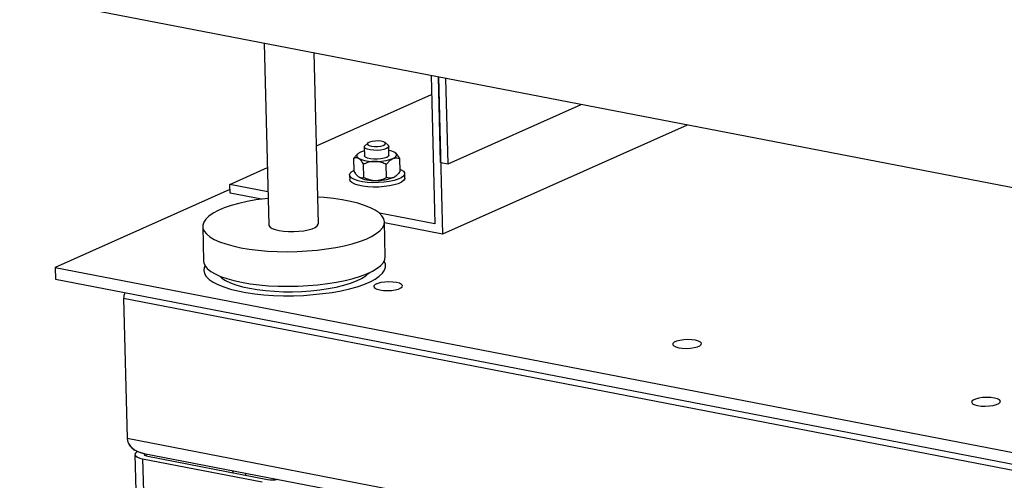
# Model space of a CAD drawing. Header units: millimetres. Extents: x -47 to 589, y 5 to 415.
# Tile 38 of 45: x 458 to 479, y 302 to 312. Entities that reach past the tile are written whole.
import ezdxf

# ---------------------------------------------------------------- set-up
doc = ezdxf.new("R2010")
doc.units = ezdxf.units.MM
doc.layers.add('TRAIT-FORT', color=4, linetype='Continuous', lineweight=25)

msp = doc.modelspace()

# ---------------------------------------------------------------- linework, layer by layer
at = {"layer": 'TRAIT-FORT', "lineweight": 25}
for p, q in [((520.04365, 300.520482), (457.688832, 312.578404)), ((463.010913, 311.549242), (463.110213, 307.597462)), ((464.188966, 307.624569), (464.095618, 311.339486)), ((466.640763, 310.847316), (466.721999, 307.6144)), ((466.803427, 310.815861), (466.889452, 307.392364)), ((466.850413, 308.954015), (466.80363, 310.815822)), ((467.013077, 308.92256), (466.966294, 310.784366)), ((464.146435, 309.317151), (466.65114, 310.434341)), ((467.013077, 308.92256), (469.910674, 310.214994)), ((472.217565, 309.768897), (466.889452, 307.392364)), ((465.188032, 309.291599), (465.192821, 309.101018)), ((465.262922, 309.37623), (465.201153, 309.317505)), ((465.706792, 309.330211), (465.642152, 309.38576)), ((465.725986, 309.114415), (465.721197, 309.304996)), ((464.970297, 308.761952), (464.963132, 309.047118)), ((465.047528, 309.138928), (465.028044, 309.120405)), ((465.966052, 308.755388), (465.958886, 309.040554)), ((462.262365, 308.476787), (463.078965, 308.84102)), ((465.177297, 308.628928), (465.170131, 308.914094)), ((465.675174, 308.625646), (465.668008, 308.910812)), ((466.850413, 308.954015), (467.013077, 308.92256)), ((464.869969, 308.679718), (464.872364, 308.584427)), ((465.881655, 308.663578), (465.901139, 308.682101)), ((466.071985, 308.614571), (466.06959, 308.709862)), ((462.267154, 308.286205), (462.262365, 308.476787)), ((463.09215, 308.316326), (462.262365, 308.476787)), ((462.26522, 308.363154), (458.463739, 306.667554)), ((462.948599, 308.15443), (462.267154, 308.286205)), ((466.721999, 307.6144), (465.521964, 307.846458)), ((461.67187, 307.561319), (461.690818, 306.807241)), ((465.646258, 306.906633), (465.62731, 307.660711)), ((466.889452, 307.392364), (465.627923, 307.636313)), ((458.463739, 306.667554), (458.470124, 306.413446)), ((458.463739, 306.667554), (521.902643, 294.399995)), ((458.470124, 306.413446), (521.909029, 294.145887)), ((459.951678, 305.995442), (460.0283, 302.94614)), ((459.951678, 305.995442), (521.22173, 294.147287)), ((460.0283, 302.94614), (521.298353, 291.097985)), ((460.195862, 302.595735), (460.298026, 298.529999)), ((460.391488, 302.617181), (521.248339, 290.848929)), ((460.433782, 302.609002), (460.434857, 302.566198)), ((460.363206, 302.502067), (462.965828, 301.998782)), ((460.363206, 302.502067), (460.46537, 298.43633)), ((460.479471, 302.553925), (463.082093, 302.050641)), ((462.324055, 302.243468), (462.325223, 302.197001)), ((462.604861, 302.189167), (462.606029, 302.1427))]:
    msp.add_line(p, q, dxfattribs=at)
at = {"layer": 'TRAIT-FORT', "lineweight": 25, "flags": 128}
for points in [[(465.315927, 309.226262), (465.25498, 309.240296), (465.211771, 309.259483), (465.190141, 309.28212), (465.19201, 309.306193), (465.201153, 309.317505)], [(465.349002, 309.307798), (465.413677, 309.301628), (465.483097, 309.302719), (465.54889, 309.310939), (465.603118, 309.325296), (465.639243, 309.34406), (465.652906, 309.364966), (465.64246, 309.385493), (465.609164, 309.403165), (465.557035, 309.415851), (465.49236, 309.422021), (465.42294, 309.42093), (465.357147, 309.41271), (465.302919, 309.398353), (465.266794, 309.37959), (465.253131, 309.358684), (465.263577, 309.338157), (465.296873, 309.320484), (465.349002, 309.307798)], [(465.706792, 309.330211), (465.711139, 309.326104), (465.721131, 309.302486), (465.707443, 309.278495), (465.671289, 309.256263), (465.615883, 309.237767), (465.546148, 309.224649), (465.468279, 309.218075), (465.389196, 309.218629), (465.315927, 309.226262)], [(465.106965, 309.175869), (465.0771, 309.16062), (465.053776, 309.144466), (465.037392, 309.127683), (465.028229, 309.110559), (465.026444, 309.093385), (465.032067, 309.076457), (465.045001, 309.060064), (465.065026, 309.044486)], [(465.676289, 309.065776), (465.62096, 309.047258), (465.551277, 309.034113), (465.47343, 309.027507), (465.394337, 309.028029), (465.321025, 309.035631), (465.260009, 309.049638), (465.21671, 309.068805), (465.194975, 309.09143), (465.192821, 309.101018)], [(465.725986, 309.114415), (465.725928, 309.112014), (465.712346, 309.08802), (465.676289, 309.065776)], [(465.811842, 309.039563), (465.841707, 309.054812), (465.865031, 309.070966), (465.881415, 309.087749), (465.890578, 309.104874), (465.892363, 309.122047), (465.886741, 309.138975), (465.873806, 309.155368), (465.853781, 309.170946)], [(465.964715, 308.808594), (465.994628, 308.794613), (466.04234, 308.761946), (466.066611, 308.726529), (466.066448, 308.689813), (466.041858, 308.653301), (465.993846, 308.618487), (465.924379, 308.586798), (465.836301, 308.559529), (465.733217, 308.537798), (465.619348, 308.522494), (465.499356, 308.514244), (465.378153, 308.513386), (465.260701, 308.519954), (465.151809, 308.53368)], [(465.151809, 308.53368), (465.055935, 308.554002), (464.977003, 308.580088), (464.918246, 308.61087), (464.882069, 308.645087), (464.869952, 308.681339), (464.882393, 308.718142), (464.918881, 308.753989), (464.969754, 308.783592)], [(466.071985, 308.614571), (466.068843, 308.594523), (466.044252, 308.55801), (465.99624, 308.523197), (465.926774, 308.491507), (465.838695, 308.464238), (465.735612, 308.442507), (465.621743, 308.427203), (465.501751, 308.418954), (465.380548, 308.418095), (465.263096, 308.424663), (465.154204, 308.43839)], [(465.154204, 308.43839), (465.058329, 308.458711), (464.979398, 308.484797), (464.92064, 308.515579), (464.884463, 308.549796), (464.872364, 308.584427)], [(463.095759, 308.172693), (463.034199, 308.165525), (462.831163, 308.136961), (462.638061, 308.102013), (462.457238, 308.061104), (462.290888, 308.014732), (462.141031, 307.96346), (462.009486, 307.907909), (461.897849, 307.848755), (461.807477, 307.786715), (461.739465, 307.722542), (461.694639, 307.657015), (461.673544, 307.59093), (461.676435, 307.525088), (461.703278, 307.46029), (461.753746, 307.397321), (461.827228, 307.336946), (461.92283, 307.279898), (462.039393, 307.22687), (462.175501, 307.178504), (462.329503, 307.135388), (462.499529, 307.098046)], [(462.499529, 307.098046), (462.683515, 307.066931), (462.879228, 307.04242), (463.084292, 307.024811), (463.296218, 307.014318), (463.512434, 307.011068), (463.730314, 307.0151), (463.947215, 307.026366), (464.160503, 307.044729), (464.367588, 307.069966), (464.565959, 307.101771), (464.753206, 307.139757), (464.927056, 307.183463), (465.0854, 307.232359), (465.226315, 307.285852), (465.348091, 307.343292), (465.449249, 307.403981), (465.528562, 307.467184), (465.585066, 307.532133), (465.618077, 307.598039), (465.627193, 307.664102), (465.612303, 307.729521), (465.573589, 307.793502), (465.511519, 307.855268), (465.426849, 307.914068), (465.320605, 307.96919), (465.194077, 308.019965), (465.048802, 308.065775), (464.886541, 308.106065), (464.709266, 308.140346), (464.519128, 308.168201), (464.318435, 308.189293), (464.174512, 308.1998)], [(463.110213, 307.597462), (463.113606, 307.580465), (463.137906, 307.547712), (463.184569, 307.517725), (463.251555, 307.491815), (463.335938, 307.471115)], [(463.335938, 307.471115), (463.434028, 307.456529), (463.54154, 307.448695), (463.653774, 307.447955), (463.765825, 307.454342), (463.872796, 307.467576), (463.970012, 307.487079), (464.053224, 307.511999), (464.118795, 307.541246), (464.16386, 307.573542), (464.186448, 307.607476), (464.188966, 307.624569)], [(462.518478, 306.343968), (462.702464, 306.312852), (462.898177, 306.288341), (463.103241, 306.270733), (463.315167, 306.260239), (463.531382, 306.256989), (463.749263, 306.261022), (463.966163, 306.272288), (464.179451, 306.290651), (464.386537, 306.315888), (464.584907, 306.347692), (464.772154, 306.385678), (464.946005, 306.429384), (465.104349, 306.478281), (465.245264, 306.531773), (465.367039, 306.589213), (465.468197, 306.649903), (465.54751, 306.713105), (465.604015, 306.778054), (465.637025, 306.84396), (465.646258, 306.906633)], [(461.690818, 306.807241), (461.695384, 306.77101), (461.722227, 306.706211), (461.772695, 306.643242), (461.846176, 306.582868), (461.941779, 306.52582), (462.058341, 306.472791), (462.19445, 306.424425), (462.348452, 306.38131), (462.518478, 306.343968)], [(461.723485, 306.706284), (461.705218, 306.664265), (461.696103, 306.598202), (461.710992, 306.532782), (461.749707, 306.468802), (461.811776, 306.407036), (461.896446, 306.348235), (462.00269, 306.293113), (462.129218, 306.242339), (462.274494, 306.196529), (462.436754, 306.156239), (462.614029, 306.121958), (462.804167, 306.094103), (463.004861, 306.073011), (463.213673, 306.058939), (463.428069, 306.052056), (463.645447, 306.052448), (463.863168, 306.060109), (464.078589, 306.074946), (464.289096, 306.096779), (464.492132, 306.125343), (464.685234, 306.160291), (464.866058, 306.2012), (465.032407, 306.247572), (465.182264, 306.298844), (465.313809, 306.354395), (465.425446, 306.413549), (465.515818, 306.475589), (465.58383, 306.539762), (465.628656, 306.605289), (465.649751, 306.671374), (465.64686, 306.737216), (465.620017, 306.802014), (465.6187, 306.804168)], [(462.044263, 306.478342), (462.090442, 306.436251), (462.171502, 306.382714), (462.273649, 306.332947), (462.395449, 306.287649), (462.535194, 306.247455), (462.690921, 306.212931)], [(462.690921, 306.212931), (462.860444, 306.18456), (463.041383, 306.162741), (463.231199, 306.14778), (463.427226, 306.139887), (463.626714, 306.139173), (463.826861, 306.145648), (464.024859, 306.159221), (464.217927, 306.179702), (464.403355, 306.206803), (464.57854, 306.240143), (464.741024, 306.279255), (464.888525, 306.32359), (465.018972, 306.372525), (465.130535, 306.425373), (465.221647, 306.481392), (465.29103, 306.539796), (465.309777, 306.560396)], [(465.525025, 306.17682), (465.6042, 306.166227), (465.691717, 306.163075), (465.780487, 306.167618), (465.863317, 306.179488), (465.933497, 306.197724), (465.985342, 306.220849), (466.014651, 306.246989), (466.01905, 306.274026), (465.998183, 306.29977), (465.95374, 306.322135), (465.889322, 306.33931), (465.810147, 306.349903), (465.722629, 306.353055), (465.63386, 306.348512), (465.55103, 306.336642), (465.48085, 306.318406), (465.429005, 306.295281), (465.399696, 306.269141), (465.395296, 306.242104), (465.416163, 306.21636), (465.460607, 306.193995), (465.525025, 306.17682)], [(472.031579, 304.918609), (472.110754, 304.908016), (472.198272, 304.904864), (472.287041, 304.909406), (472.369871, 304.921277), (472.440051, 304.939513), (472.491896, 304.962638), (472.521205, 304.988778), (472.525605, 305.015815), (472.504738, 305.041559), (472.460294, 305.063924), (472.395876, 305.081099), (472.316701, 305.091691), (472.229184, 305.094844), (472.140414, 305.090301), (472.057584, 305.078431), (471.987404, 305.060194), (471.935559, 305.03707), (471.90625, 305.01093), (471.901851, 304.983893), (471.922718, 304.958149), (471.967161, 304.935784), (472.031579, 304.918609)], [(478.538134, 303.660398), (478.617309, 303.649805), (478.704826, 303.646652), (478.793595, 303.651195), (478.876425, 303.663066), (478.946606, 303.681302), (478.99845, 303.704427), (479.02776, 303.730566), (479.032159, 303.757603), (479.011292, 303.783347), (478.966849, 303.805713), (478.90243, 303.822887), (478.823255, 303.83348), (478.735738, 303.836633), (478.646968, 303.83209), (478.564138, 303.82022), (478.493958, 303.801983), (478.442113, 303.778859), (478.412804, 303.752719), (478.408405, 303.725682), (478.429272, 303.699938), (478.473715, 303.677573), (478.538134, 303.660398)], [(460.252948, 302.660247), (460.231295, 302.647251), (460.206187, 302.624214), (460.196049, 302.60047), (460.201271, 302.576929), (460.221652, 302.554497), (460.256409, 302.534036), (460.304206, 302.516333), (460.363206, 302.502067)], [(460.401194, 302.615304), (460.400961, 302.614999), (460.395892, 302.603127), (460.398503, 302.591356), (460.408694, 302.58014), (460.426072, 302.56991), (460.449971, 302.561058), (460.479471, 302.553925)]]:
    msp.add_lwpolyline(points, dxfattribs=at)
at = {"layer": 'TRAIT-FORT', "lineweight": 25}
for centre, radius, start, end in [((465.378744, 309.721454), 0.746126, 245.1362149, 272.9747061), ((465.333803, 308.646619), 0.575814, 104.4387479, 113.2001057), ((465.453698, 310.01186), 1.03616, 267.9960483, 290.2212202), ((465.651989, 308.812878), 0.411015, 60.596165, 79.9954881), ((465.38912, 309.308528), 0.746126, 245.1362149, 272.9747061), ((465.464074, 309.598933), 1.03616, 267.9960483, 290.2212202), ((465.747458, 308.813211), 0.200995, 291.8357799, 311.8869793), ((463.185358, 302.634677), 0.593096, 259.9729705, 281.6386132)]:
    msp.add_arc(centre, radius, start, end, dxfattribs=at)
for centre, start_param, end_param in [((460.509535, 306.036249), 2.749527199, 3.080929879), ((460.509535, 306.036249), 2.749527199, 3.080929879), ((460.586158, 302.986946), 3.080929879, 4.296741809), ((460.586158, 302.986946), 3.080929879, 4.278151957)]:
    msp.add_ellipse(centre, major_axis=(0.556251, 0.063839), ratio=0.67952762, start_param=start_param, end_param=end_param, dxfattribs=at)
for points, knots in [([(464.963132, 309.047118), (464.979681, 309.068289), (465.001055, 309.095633), (465.024289, 309.115863), (465.029533, 309.12043)], [0, 0, 0, 0, 0.774267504, 1, 1, 1, 1]), ([(464.963132, 309.047118), (464.976932, 309.053027), (464.997833, 309.061975), (465.028121, 309.060602), (465.048257, 309.054435), (465.060695, 309.047056), (465.065026, 309.044486)], [0, 0, 0, 0, 0.432041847, 0.654343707, 0.879645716, 1, 1, 1, 1]), ([(465.065026, 309.044486), (465.074049, 309.037792), (465.092283, 309.024263), (465.119114, 308.993015), (465.145222, 308.956238), (465.161803, 308.928185), (465.170131, 308.914094)], [0, 0, 0, 0, 0.249574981, 0.504358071, 0.751043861, 1, 1, 1, 1]), ([(465.668008, 308.910812), (465.684702, 308.931274), (465.715408, 308.968912), (465.763895, 309.013573), (465.795718, 309.030823), (465.811842, 309.039563)], [0, 0, 0, 0, 0.370155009, 0.680862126, 1, 1, 1, 1]), ([(465.811842, 309.039563), (465.8142, 309.040579), (465.852467, 309.057076), (465.903426, 309.058663), (465.947666, 309.044218), (465.958886, 309.040554)], [0, 0, 0, 0, 0.046715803, 0.758232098, 1, 1, 1, 1]), ([(465.958886, 309.040554), (465.94434, 309.064583), (465.91475, 309.113462), (465.878576, 309.153718), (465.858122, 309.16793), (465.853781, 309.170946)], [0, 0, 0, 0, 0.432383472, 0.879550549, 1, 1, 1, 1]), ([(465.417465, 308.976333), (465.395841, 308.975565), (465.352142, 308.974013), (465.288827, 308.960197), (465.227771, 308.940275), (465.189403, 308.922848), (465.170131, 308.914094)], [0, 0, 0, 0, 0.249574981, 0.504358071, 0.751043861, 1, 1, 1, 1]), ([(465.668008, 308.910812), (465.633549, 308.925959), (465.563451, 308.956769), (465.477055, 308.974625), (465.427896, 308.976034), (465.417465, 308.976333)], [0, 0, 0, 0, 0.432383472, 0.879550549, 1, 1, 1, 1]), ([(465.075402, 308.63156), (465.06638, 308.638254), (465.048146, 308.651783), (465.021315, 308.683031), (464.995207, 308.719809), (464.978626, 308.747861), (464.970297, 308.761952)], [0, 0, 0, 0, 0.249574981, 0.504358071, 0.751043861, 1, 1, 1, 1]), ([(465.177297, 308.628928), (465.163497, 308.623019), (465.142595, 308.614071), (465.112308, 308.615444), (465.092171, 308.621611), (465.079733, 308.62899), (465.075402, 308.63156)], [0, 0, 0, 0, 0.432041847, 0.654343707, 0.879645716, 1, 1, 1, 1]), ([(465.177297, 308.628928), (465.211775, 308.613683), (465.263993, 308.590595), (465.338414, 308.57172), (465.387436, 308.564514), (465.417405, 308.563693), (465.427841, 308.563407)], [0, 0, 0, 0, 0.432041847, 0.654343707, 0.879645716, 1, 1, 1, 1]), ([(465.427841, 308.563407), (465.449464, 308.564175), (465.493163, 308.565727), (465.556478, 308.579543), (465.617535, 308.599465), (465.655902, 308.616892), (465.675174, 308.625646)], [0, 0, 0, 0, 0.249574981, 0.504358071, 0.751043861, 1, 1, 1, 1]), ([(465.822218, 308.626637), (465.806476, 308.621081), (465.774504, 308.609798), (465.724832, 308.610521), (465.692514, 308.620364), (465.675174, 308.625646)], [0, 0, 0, 0, 0.310135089, 0.629848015, 1, 1, 1, 1]), ([(465.966052, 308.755388), (465.955246, 308.741882), (465.928712, 308.708718), (465.883314, 308.663402), (465.845214, 308.637233), (465.824574, 308.627722), (465.822218, 308.626637)], [0, 0, 0, 0, 0.241067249, 0.591951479, 0.953419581, 1, 1, 1, 1])]:
    msp.add_open_spline(points, degree=3, knots=knots, dxfattribs=at)

doc.saveas('drawing.dxf')
